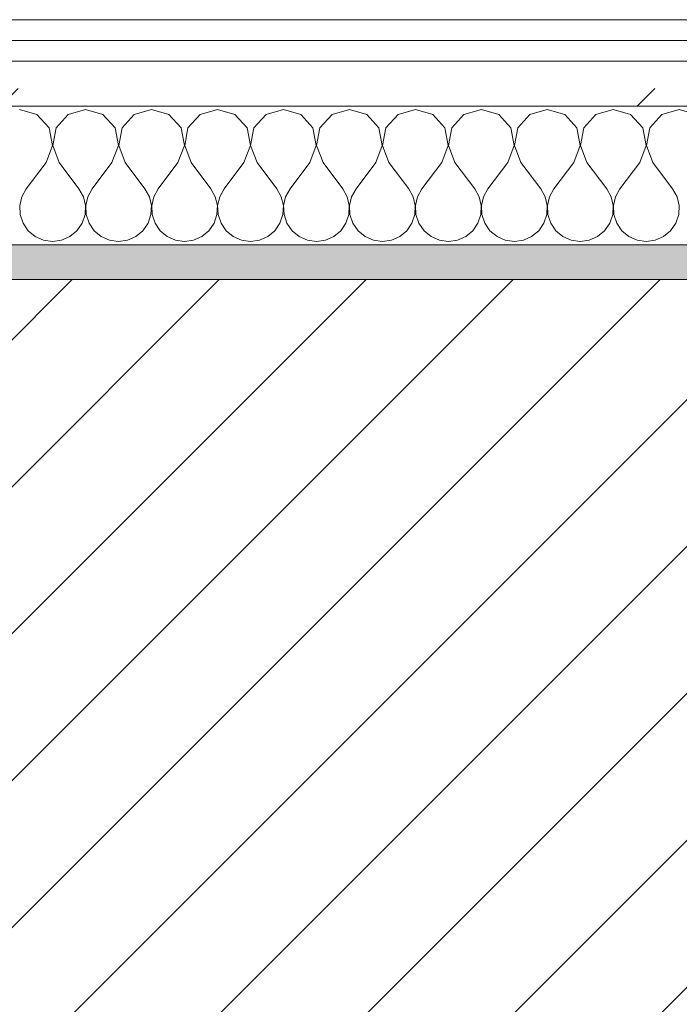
# Model space of a CAD drawing. Header units: millimetres. Extents: x -40968 to 11883, y -17757 to 4746.
# Tile 94 of 227: x -15305 to -15114, y -1413 to -1129. Entities that reach past the tile are written whole.
import ezdxf

# ---------------------------------------------------------------- set-up
doc = ezdxf.new("R2010")
doc.units = ezdxf.units.MM
doc.header["$MEASUREMENT"] = 0
doc.linetypes.add('Wipeout_Contour', pattern=[1000, 0, -1000])
doc.layers.add('12_FAÇ_Façana', color=7, linetype='Continuous')
doc.layers.add('Nuevo_08_E_Envans secs', color=7, linetype='Continuous')
for name, color, linetype, lineweight, true_color in [('12_FAÇ_Façana_Pluma_Nº__176', 7, 'Continuous', 15, 0x93a0c6), ('Nuevo_08_E_Envans secs_Pluma_Nº__102', 7, 'Continuous', 5, 0xcccccc), ('Nuevo_08_E_Envans secs_Pluma_Nº__171', 171, 'Continuous', 13, 0xaaaaff), ('Nuevo_08_E_Envans secs_Pluma_Nº__177', 7, 'Continuous', 15, 0xf7e046)]:
    doc.layers.add(name, color=color, linetype=linetype, lineweight=lineweight, true_color=true_color)
for name, color, linetype, lineweight in [('12_FAÇ_Façana_Pluma_Nº__2', 8, 'Continuous', 5), ('12_FAÇ_Façana_Pluma_Nº__7', 7, 'Continuous', 5), ('Nuevo_08_E_Envans secs_Pluma_Nº__1', 7, 'Continuous', 5)]:
    doc.layers.add(name, color=color, linetype=linetype, lineweight=lineweight)
pattern_1 = [(45, (0, 0), (-183.8478, 183.8478), [195, -65]), (45, (7e-14, 183.85), (-183.8478, 183.8478), [195, -65])]

# ---------------------------------------------------------------- blocks, each defined once
blk = doc.blocks.new('Muro_12_1', base_point=(-16936.43, -1193.98))
at = {"layer": '12_FAÇ_Façana_Pluma_Nº__176', "linetype": 'Continuous', "lineweight": 0, "true_color": 0x495063}
blk.add_hatch(color=251, dxfattribs=at).paths.add_polyline_path([(-14135.93, -1193.98), (-16936.43, -1193.98), (-16936.43, -1203.98), (-14135.93, -1203.98)])
at = {"layer": '12_FAÇ_Façana_Pluma_Nº__2', "linetype": 'Continuous', "lineweight": 5}
h = blk.add_hatch(dxfattribs=at)
h.set_pattern_fill('Ceramic_0001', color=8, style=0, pattern_type=2)
h.set_pattern_definition([(45, (0, 0), (-21.213203, 21.213203), [])])
h.paths.add_polyline_path([(-16936.43, -1418.98), (-14135.93, -1418.98), (-14135.93, -1203.98), (-16936.43, -1203.98)])
at = {"layer": '12_FAÇ_Façana_Pluma_Nº__7', "color": 7, "linetype": 'Continuous', "lineweight": 5}
blk.add_line((-14135.93, -1203.98), (-16936.43, -1203.98), dxfattribs=at)
at = {"layer": '12_FAÇ_Façana_Pluma_Nº__7', "color": 7, "linetype": 'Continuous', "lineweight": 5, "flags": 128}
blk.add_lwpolyline([(-14135.93, -1193.98), (-16936.43, -1193.98)], dxfattribs=at)
blk = doc.blocks.new('*X233')
at = {"layer": 'Nuevo_08_E_Envans secs_Pluma_Nº__102', "color": 254, "linetype": 'Continuous', "lineweight": 5, "true_color": 0xcccccc}
for p, q in [((-15299.75, -1156.35), (-15304.76, -1154.93)), ((-15296.24, -1160.19), (-15299.75, -1156.35)), ((-15290.72, -1156.35), (-15294.23, -1160.19)), ((-15285.71, -1154.93), (-15290.72, -1156.35)), ((-15280.71, -1156.35), (-15285.71, -1154.93)), ((-15277.2, -1160.19), (-15280.71, -1156.35)), ((-15271.67, -1156.35), (-15275.19, -1160.19)), ((-15266.67, -1154.93), (-15271.67, -1156.35)), ((-15261.66, -1156.35), (-15266.67, -1154.93)), ((-15258.15, -1160.19), (-15261.66, -1156.35)), ((-15252.63, -1156.35), (-15256.14, -1160.19)), ((-15247.62, -1154.93), (-15252.63, -1156.35)), ((-15242.61, -1156.35), (-15247.62, -1154.93)), ((-15239.1, -1160.19), (-15242.61, -1156.35)), ((-15233.58, -1156.35), (-15237.09, -1160.19)), ((-15228.57, -1154.93), (-15233.58, -1156.35)), ((-15223.56, -1156.35), (-15228.57, -1154.93)), ((-15220.05, -1160.19), (-15223.56, -1156.35)), ((-15214.53, -1156.35), (-15218.04, -1160.19)), ((-15209.52, -1154.93), (-15214.53, -1156.35)), ((-15204.52, -1156.35), (-15209.52, -1154.93)), ((-15201.01, -1160.19), (-15204.52, -1156.35)), ((-15195.48, -1156.35), (-15198.99, -1160.19)), ((-15190.48, -1154.93), (-15195.48, -1156.35)), ((-15185.47, -1156.35), (-15190.48, -1154.93)), ((-15181.96, -1160.19), (-15185.47, -1156.35)), ((-15176.44, -1156.35), (-15179.95, -1160.19)), ((-15171.43, -1154.93), (-15176.44, -1156.35)), ((-15166.42, -1156.35), (-15171.43, -1154.93)), ((-15162.91, -1160.19), (-15166.42, -1156.35)), ((-15157.39, -1156.35), (-15160.9, -1160.19)), ((-15152.38, -1154.93), (-15157.39, -1156.35)), ((-15147.37, -1156.35), (-15152.38, -1154.93)), ((-15143.86, -1160.19), (-15147.37, -1156.35)), ((-15138.34, -1156.35), (-15141.85, -1160.19)), ((-15133.33, -1154.93), (-15138.34, -1156.35)), ((-15128.33, -1156.35), (-15133.33, -1154.93)), ((-15124.81, -1160.19), (-15128.33, -1156.35)), ((-15119.29, -1156.35), (-15122.8, -1160.19)), ((-15114.29, -1154.93), (-15119.29, -1156.35)), ((-15109.28, -1156.35), (-15114.29, -1154.93)), ((-15295.28, -1165.31), (-15296.24, -1160.19)), ((-15294.23, -1160.19), (-15295.2, -1165.31)), ((-15276.23, -1165.31), (-15277.2, -1160.19)), ((-15275.19, -1160.19), (-15276.15, -1165.31)), ((-15257.18, -1165.31), (-15258.15, -1160.19)), ((-15256.14, -1160.19), (-15257.1, -1165.31)), ((-15238.13, -1165.31), (-15239.1, -1160.19)), ((-15237.09, -1160.19), (-15238.06, -1165.31)), ((-15219.09, -1165.31), (-15220.05, -1160.19)), ((-15218.04, -1160.19), (-15219.01, -1165.31)), ((-15200.04, -1165.31), (-15201.01, -1160.19)), ((-15198.99, -1160.19), (-15199.96, -1165.31)), ((-15180.99, -1165.31), (-15181.96, -1160.19)), ((-15179.95, -1160.19), (-15180.91, -1165.31)), ((-15161.94, -1165.31), (-15162.91, -1160.19)), ((-15160.9, -1160.19), (-15161.87, -1165.31)), ((-15142.9, -1165.31), (-15143.86, -1160.19)), ((-15141.85, -1160.19), (-15142.82, -1165.31)), ((-15123.85, -1165.31), (-15124.81, -1160.19)), ((-15122.8, -1160.19), (-15123.77, -1165.31)), ((-15297.14, -1170.17), (-15295.28, -1165.31)), ((-15295.2, -1165.31), (-15293.33, -1170.17)), ((-15278.1, -1170.17), (-15276.23, -1165.31)), ((-15276.15, -1165.31), (-15274.29, -1170.17)), ((-15259.05, -1170.17), (-15257.18, -1165.31)), ((-15257.1, -1165.31), (-15255.24, -1170.17)), ((-15240, -1170.17), (-15238.13, -1165.31)), ((-15238.06, -1165.31), (-15236.19, -1170.17)), ((-15220.95, -1170.17), (-15219.09, -1165.31)), ((-15219.01, -1165.31), (-15217.14, -1170.17)), ((-15201.9, -1170.17), (-15200.04, -1165.31)), ((-15199.96, -1165.31), (-15198.1, -1170.17)), ((-15182.86, -1170.17), (-15180.99, -1165.31)), ((-15180.91, -1165.31), (-15179.05, -1170.17)), ((-15163.81, -1170.17), (-15161.94, -1165.31)), ((-15161.87, -1165.31), (-15160, -1170.17)), ((-15144.76, -1170.17), (-15142.9, -1165.31)), ((-15142.82, -1165.31), (-15140.95, -1170.17)), ((-15125.71, -1170.17), (-15123.85, -1165.31)), ((-15123.77, -1165.31), (-15121.9, -1170.17)), ((-15297.14, -1170.17), (-15302.86, -1177.79)), ((-15293.33, -1170.17), (-15287.62, -1177.79)), ((-15278.1, -1170.17), (-15283.81, -1177.79)), ((-15274.29, -1170.17), (-15268.57, -1177.79)), ((-15259.05, -1170.17), (-15264.76, -1177.79)), ((-15255.24, -1170.17), (-15249.52, -1177.79)), ((-15240, -1170.17), (-15245.71, -1177.79)), ((-15236.19, -1170.17), (-15230.48, -1177.79)), ((-15220.95, -1170.17), (-15226.67, -1177.79)), ((-15217.14, -1170.17), (-15211.43, -1177.79)), ((-15201.9, -1170.17), (-15207.62, -1177.79)), ((-15198.1, -1170.17), (-15192.38, -1177.79)), ((-15182.86, -1170.17), (-15188.57, -1177.79)), ((-15179.05, -1170.17), (-15173.33, -1177.79)), ((-15163.81, -1170.17), (-15169.52, -1177.79)), ((-15160, -1170.17), (-15154.29, -1177.79)), ((-15144.76, -1170.17), (-15150.48, -1177.79)), ((-15140.95, -1170.17), (-15135.24, -1177.79)), ((-15125.71, -1170.17), (-15131.43, -1177.79)), ((-15121.9, -1170.17), (-15116.19, -1177.79)), ((-15302.86, -1177.79), (-15304.13, -1180.08)), ((-15286.35, -1180.08), (-15287.62, -1177.79)), ((-15283.81, -1177.79), (-15285.08, -1180.08)), ((-15267.3, -1180.08), (-15268.57, -1177.79)), ((-15264.76, -1177.79), (-15266.03, -1180.08)), ((-15248.25, -1180.08), (-15249.52, -1177.79)), ((-15245.71, -1177.79), (-15246.99, -1180.08)), ((-15229.2, -1180.08), (-15230.48, -1177.79)), ((-15226.67, -1177.79), (-15227.94, -1180.08)), ((-15210.16, -1180.08), (-15211.43, -1177.79)), ((-15207.62, -1177.79), (-15208.89, -1180.08)), ((-15191.11, -1180.08), (-15192.38, -1177.79)), ((-15188.57, -1177.79), (-15189.84, -1180.08)), ((-15172.06, -1180.08), (-15173.33, -1177.79)), ((-15169.52, -1177.79), (-15170.8, -1180.08)), ((-15153.01, -1180.08), (-15154.29, -1177.79)), ((-15150.48, -1177.79), (-15151.75, -1180.08)), ((-15133.97, -1180.08), (-15135.24, -1177.79)), ((-15131.43, -1177.79), (-15132.7, -1180.08)), ((-15114.92, -1180.08), (-15116.19, -1177.79)), ((-15304.13, -1180.08), (-15304.72, -1182.64)), ((-15304.72, -1182.64), (-15304.6, -1185.27)), ((-15285.75, -1182.64), (-15286.35, -1180.08)), ((-15285.88, -1185.27), (-15285.75, -1182.64)), ((-15285.08, -1180.08), (-15285.68, -1182.64)), ((-15285.68, -1182.64), (-15285.55, -1185.27)), ((-15266.71, -1182.64), (-15267.3, -1180.08)), ((-15266.83, -1185.27), (-15266.71, -1182.64)), ((-15266.03, -1180.08), (-15266.63, -1182.64)), ((-15266.63, -1182.64), (-15266.5, -1185.27)), ((-15247.66, -1182.64), (-15248.25, -1180.08)), ((-15247.78, -1185.27), (-15247.66, -1182.64)), ((-15246.99, -1180.08), (-15247.58, -1182.64)), ((-15247.58, -1182.64), (-15247.45, -1185.27)), ((-15228.61, -1182.64), (-15229.2, -1180.08)), ((-15228.74, -1185.27), (-15228.61, -1182.64)), ((-15227.94, -1180.08), (-15228.53, -1182.64)), ((-15228.53, -1182.64), (-15228.41, -1185.27)), ((-15209.56, -1182.64), (-15210.16, -1180.08)), ((-15209.69, -1185.27), (-15209.56, -1182.64)), ((-15208.89, -1180.08), (-15209.49, -1182.64)), ((-15209.49, -1182.64), (-15209.36, -1185.27)), ((-15190.51, -1182.64), (-15191.11, -1180.08)), ((-15190.64, -1185.27), (-15190.51, -1182.64)), ((-15189.84, -1180.08), (-15190.44, -1182.64)), ((-15190.44, -1182.64), (-15190.31, -1185.27)), ((-15171.47, -1182.64), (-15172.06, -1180.08)), ((-15171.59, -1185.27), (-15171.47, -1182.64)), ((-15170.8, -1180.08), (-15171.39, -1182.64)), ((-15171.39, -1182.64), (-15171.26, -1185.27)), ((-15152.42, -1182.64), (-15153.01, -1180.08)), ((-15152.55, -1185.27), (-15152.42, -1182.64)), ((-15151.75, -1180.08), (-15152.34, -1182.64)), ((-15152.34, -1182.64), (-15152.22, -1185.27)), ((-15133.37, -1182.64), (-15133.97, -1180.08)), ((-15133.5, -1185.27), (-15133.37, -1182.64)), ((-15132.7, -1180.08), (-15133.29, -1182.64)), ((-15133.29, -1182.64), (-15133.17, -1185.27)), ((-15114.32, -1182.64), (-15114.92, -1180.08)), ((-15114.45, -1185.27), (-15114.32, -1182.64)), ((-15304.6, -1185.27), (-15303.76, -1187.76)), ((-15286.72, -1187.76), (-15285.88, -1185.27)), ((-15285.55, -1185.27), (-15284.71, -1187.76)), ((-15267.67, -1187.76), (-15266.83, -1185.27)), ((-15266.5, -1185.27), (-15265.66, -1187.76)), ((-15248.62, -1187.76), (-15247.78, -1185.27)), ((-15247.45, -1185.27), (-15246.61, -1187.76)), ((-15229.58, -1187.76), (-15228.74, -1185.27)), ((-15228.41, -1185.27), (-15227.57, -1187.76)), ((-15210.53, -1187.76), (-15209.69, -1185.27)), ((-15209.36, -1185.27), (-15208.52, -1187.76)), ((-15191.48, -1187.76), (-15190.64, -1185.27)), ((-15190.31, -1185.27), (-15189.47, -1187.76)), ((-15172.43, -1187.76), (-15171.59, -1185.27)), ((-15171.26, -1185.27), (-15170.42, -1187.76)), ((-15153.39, -1187.76), (-15152.55, -1185.27)), ((-15152.22, -1185.27), (-15151.38, -1187.76)), ((-15134.34, -1187.76), (-15133.5, -1185.27)), ((-15133.17, -1185.27), (-15132.33, -1187.76)), ((-15115.29, -1187.76), (-15114.45, -1185.27)), ((-15303.76, -1187.76), (-15302.27, -1189.92)), ((-15288.21, -1189.92), (-15286.72, -1187.76)), ((-15284.71, -1187.76), (-15283.22, -1189.92)), ((-15269.16, -1189.92), (-15267.67, -1187.76)), ((-15265.66, -1187.76), (-15264.17, -1189.92)), ((-15250.11, -1189.92), (-15248.62, -1187.76)), ((-15246.61, -1187.76), (-15245.13, -1189.92)), ((-15231.06, -1189.92), (-15229.58, -1187.76)), ((-15227.57, -1187.76), (-15226.08, -1189.92)), ((-15212.02, -1189.92), (-15210.53, -1187.76)), ((-15208.52, -1187.76), (-15207.03, -1189.92)), ((-15192.97, -1189.92), (-15191.48, -1187.76)), ((-15189.47, -1187.76), (-15187.98, -1189.92)), ((-15173.92, -1189.92), (-15172.43, -1187.76)), ((-15170.42, -1187.76), (-15168.94, -1189.92)), ((-15154.87, -1189.92), (-15153.39, -1187.76)), ((-15151.38, -1187.76), (-15149.89, -1189.92)), ((-15135.83, -1189.92), (-15134.34, -1187.76)), ((-15132.33, -1187.76), (-15130.84, -1189.92)), ((-15116.78, -1189.92), (-15115.29, -1187.76)), ((-15302.27, -1189.92), (-15300.25, -1191.6)), ((-15290.23, -1191.6), (-15288.21, -1189.92)), ((-15283.22, -1189.92), (-15281.2, -1191.6)), ((-15271.18, -1191.6), (-15269.16, -1189.92)), ((-15264.17, -1189.92), (-15262.15, -1191.6)), ((-15252.14, -1191.6), (-15250.11, -1189.92)), ((-15245.13, -1189.92), (-15243.1, -1191.6)), ((-15233.09, -1191.6), (-15231.06, -1189.92)), ((-15226.08, -1189.92), (-15224.05, -1191.6)), ((-15214.04, -1191.6), (-15212.02, -1189.92)), ((-15207.03, -1189.92), (-15205.01, -1191.6)), ((-15194.99, -1191.6), (-15192.97, -1189.92)), ((-15187.98, -1189.92), (-15185.96, -1191.6)), ((-15175.95, -1191.6), (-15173.92, -1189.92)), ((-15168.94, -1189.92), (-15166.91, -1191.6)), ((-15156.9, -1191.6), (-15154.87, -1189.92)), ((-15149.89, -1189.92), (-15147.86, -1191.6)), ((-15137.85, -1191.6), (-15135.83, -1189.92)), ((-15130.84, -1189.92), (-15128.82, -1191.6)), ((-15118.8, -1191.6), (-15116.78, -1189.92)), ((-15300.25, -1191.6), (-15297.84, -1192.66)), ((-15297.84, -1192.66), (-15295.24, -1193.02)), ((-15295.24, -1193.02), (-15292.64, -1192.66)), ((-15292.64, -1192.66), (-15290.23, -1191.6)), ((-15281.2, -1191.6), (-15278.79, -1192.66)), ((-15278.79, -1192.66), (-15276.19, -1193.02)), ((-15276.19, -1193.02), (-15273.59, -1192.66)), ((-15273.59, -1192.66), (-15271.18, -1191.6)), ((-15262.15, -1191.6), (-15259.75, -1192.66)), ((-15259.75, -1192.66), (-15257.14, -1193.02)), ((-15257.14, -1193.02), (-15254.54, -1192.66)), ((-15254.54, -1192.66), (-15252.14, -1191.6)), ((-15243.1, -1191.6), (-15240.7, -1192.66)), ((-15240.7, -1192.66), (-15238.1, -1193.02)), ((-15238.1, -1193.02), (-15235.49, -1192.66)), ((-15235.49, -1192.66), (-15233.09, -1191.6)), ((-15224.05, -1191.6), (-15221.65, -1192.66)), ((-15221.65, -1192.66), (-15219.05, -1193.02)), ((-15219.05, -1193.02), (-15216.45, -1192.66)), ((-15216.45, -1192.66), (-15214.04, -1191.6)), ((-15205.01, -1191.6), (-15202.6, -1192.66)), ((-15202.6, -1192.66), (-15200, -1193.02)), ((-15200, -1193.02), (-15197.4, -1192.66)), ((-15197.4, -1192.66), (-15194.99, -1191.6)), ((-15185.96, -1191.6), (-15183.55, -1192.66)), ((-15183.55, -1192.66), (-15180.95, -1193.02)), ((-15180.95, -1193.02), (-15178.35, -1192.66)), ((-15178.35, -1192.66), (-15175.95, -1191.6)), ((-15166.91, -1191.6), (-15164.51, -1192.66)), ((-15164.51, -1192.66), (-15161.9, -1193.02)), ((-15161.9, -1193.02), (-15159.3, -1192.66)), ((-15159.3, -1192.66), (-15156.9, -1191.6)), ((-15147.86, -1191.6), (-15145.46, -1192.66)), ((-15145.46, -1192.66), (-15142.86, -1193.02)), ((-15142.86, -1193.02), (-15140.25, -1192.66)), ((-15140.25, -1192.66), (-15137.85, -1191.6)), ((-15128.82, -1191.6), (-15126.41, -1192.66)), ((-15126.41, -1192.66), (-15123.81, -1193.02)), ((-15123.81, -1193.02), (-15121.21, -1192.66)), ((-15121.21, -1192.66), (-15118.8, -1191.6))]:
    blk.add_line(p, q, dxfattribs=at)
blk = doc.blocks.new('Muro_92_1', base_point=(-14135.93, -1193.98))
at = {"layer": 'Nuevo_08_E_Envans secs_Pluma_Nº__1', "color": 7, "linetype": 'Continuous', "lineweight": 5, "flags": 128}
blk.add_lwpolyline([(-16936.43, -1193.98), (-14135.93, -1193.98)], dxfattribs=at)
at = {"color": 254, "linetype": 'Wipeout_Contour', "lineweight": 0, "ltscale": 62310.788122}
blk.add_wipeout([(-14135.93, -1128.98), (-16936.43, -1128.98), (-16936.43, -1134.98), (-14135.93, -1134.98)], dxfattribs=at).dxf.layer = 'Nuevo_08_E_Envans secs'
at = {"color": 254, "linetype": 'Wipeout_Contour', "lineweight": 0, "ltscale": 62315.364932}
blk.add_wipeout([(-14135.93, -1140.98), (-16936.43, -1140.98), (-16936.43, -1153.98), (-14135.93, -1153.98)], dxfattribs=at).dxf.layer = 'Nuevo_08_E_Envans secs'
at = {"layer": 'Nuevo_08_E_Envans secs_Pluma_Nº__171', "linetype": 'Continuous', "lineweight": 13, "true_color": 0xaaaaff}
h = blk.add_hatch(dxfattribs=at)
h.set_pattern_fill('Panellat_HPL_0001', color=161, style=0, pattern_type=2)
h.set_pattern_definition(pattern_1)
h.paths.add_polyline_path([(-14135.93, -1128.98), (-16936.43, -1128.98), (-16936.43, -1134.98), (-14135.93, -1134.98)])
at = {"layer": 'Nuevo_08_E_Envans secs_Pluma_Nº__177', "linetype": 'Continuous', "lineweight": 15, "true_color": 0xf7e046}
h = blk.add_hatch(dxfattribs=at)
h.set_pattern_fill('Panellat_HPL_0001', color=53, style=0, pattern_type=2)
h.set_pattern_definition(pattern_1)
h.paths.add_polyline_path([(-14135.93, -1140.98), (-16936.43, -1140.98), (-16936.43, -1153.98), (-14135.93, -1153.98)])
at = {"layer": 'Nuevo_08_E_Envans secs_Pluma_Nº__1', "color": 7, "linetype": 'Continuous', "lineweight": 5}
for p, q in [((-14135.93, -1134.98), (-16936.43, -1134.98)), ((-14135.93, -1140.98), (-16936.43, -1140.98)), ((-14135.93, -1153.98), (-16936.43, -1153.98))]:
    blk.add_line(p, q, dxfattribs=at)
at = {"layer": 'Nuevo_08_E_Envans secs_Pluma_Nº__1', "color": 7, "linetype": 'Continuous', "lineweight": 5, "flags": 128}
blk.add_lwpolyline([(-14135.93, -1128.98), (-16936.43, -1128.98)], dxfattribs=at)
at = {"layer": 'Nuevo_08_E_Envans secs', "color": 7, "lineweight": 20}
blk.add_blockref('*X233', (0, 0), dxfattribs=at)
blk = doc.blocks.new('*X489')
at = {"layer": 'Nuevo_08_E_Envans secs_Pluma_Nº__102', "color": 254, "linetype": 'Continuous', "lineweight": 5, "true_color": 0xcccccc}
for p, q in [((-15299.75, -1156.35), (-15304.76, -1154.93)), ((-15296.24, -1160.19), (-15299.75, -1156.35)), ((-15290.72, -1156.35), (-15294.23, -1160.19)), ((-15285.71, -1154.93), (-15290.72, -1156.35)), ((-15280.71, -1156.35), (-15285.71, -1154.93)), ((-15277.2, -1160.19), (-15280.71, -1156.35)), ((-15271.67, -1156.35), (-15275.19, -1160.19)), ((-15266.67, -1154.93), (-15271.67, -1156.35)), ((-15261.66, -1156.35), (-15266.67, -1154.93)), ((-15258.15, -1160.19), (-15261.66, -1156.35)), ((-15252.63, -1156.35), (-15256.14, -1160.19)), ((-15247.62, -1154.93), (-15252.63, -1156.35)), ((-15242.61, -1156.35), (-15247.62, -1154.93)), ((-15239.1, -1160.19), (-15242.61, -1156.35)), ((-15233.58, -1156.35), (-15237.09, -1160.19)), ((-15228.57, -1154.93), (-15233.58, -1156.35)), ((-15223.56, -1156.35), (-15228.57, -1154.93)), ((-15220.05, -1160.19), (-15223.56, -1156.35)), ((-15214.53, -1156.35), (-15218.04, -1160.19)), ((-15209.52, -1154.93), (-15214.53, -1156.35)), ((-15204.52, -1156.35), (-15209.52, -1154.93)), ((-15201.01, -1160.19), (-15204.52, -1156.35)), ((-15195.48, -1156.35), (-15198.99, -1160.19)), ((-15190.48, -1154.93), (-15195.48, -1156.35)), ((-15185.47, -1156.35), (-15190.48, -1154.93)), ((-15181.96, -1160.19), (-15185.47, -1156.35)), ((-15176.44, -1156.35), (-15179.95, -1160.19)), ((-15171.43, -1154.93), (-15176.44, -1156.35)), ((-15166.42, -1156.35), (-15171.43, -1154.93)), ((-15162.91, -1160.19), (-15166.42, -1156.35)), ((-15157.39, -1156.35), (-15160.9, -1160.19)), ((-15152.38, -1154.93), (-15157.39, -1156.35)), ((-15147.37, -1156.35), (-15152.38, -1154.93)), ((-15143.86, -1160.19), (-15147.37, -1156.35)), ((-15138.34, -1156.35), (-15141.85, -1160.19)), ((-15133.33, -1154.93), (-15138.34, -1156.35)), ((-15128.33, -1156.35), (-15133.33, -1154.93)), ((-15124.81, -1160.19), (-15128.33, -1156.35)), ((-15119.29, -1156.35), (-15122.8, -1160.19)), ((-15114.29, -1154.93), (-15119.29, -1156.35)), ((-15109.28, -1156.35), (-15114.29, -1154.93)), ((-15295.28, -1165.31), (-15296.24, -1160.19)), ((-15294.23, -1160.19), (-15295.2, -1165.31)), ((-15276.23, -1165.31), (-15277.2, -1160.19)), ((-15275.19, -1160.19), (-15276.15, -1165.31)), ((-15257.18, -1165.31), (-15258.15, -1160.19)), ((-15256.14, -1160.19), (-15257.1, -1165.31)), ((-15238.13, -1165.31), (-15239.1, -1160.19)), ((-15237.09, -1160.19), (-15238.06, -1165.31)), ((-15219.09, -1165.31), (-15220.05, -1160.19)), ((-15218.04, -1160.19), (-15219.01, -1165.31)), ((-15200.04, -1165.31), (-15201.01, -1160.19)), ((-15198.99, -1160.19), (-15199.96, -1165.31)), ((-15180.99, -1165.31), (-15181.96, -1160.19)), ((-15179.95, -1160.19), (-15180.91, -1165.31)), ((-15161.94, -1165.31), (-15162.91, -1160.19)), ((-15160.9, -1160.19), (-15161.87, -1165.31)), ((-15142.9, -1165.31), (-15143.86, -1160.19)), ((-15141.85, -1160.19), (-15142.82, -1165.31)), ((-15123.85, -1165.31), (-15124.81, -1160.19)), ((-15122.8, -1160.19), (-15123.77, -1165.31)), ((-15297.14, -1170.17), (-15295.28, -1165.31)), ((-15295.2, -1165.31), (-15293.33, -1170.17)), ((-15278.1, -1170.17), (-15276.23, -1165.31)), ((-15276.15, -1165.31), (-15274.29, -1170.17)), ((-15259.05, -1170.17), (-15257.18, -1165.31)), ((-15257.1, -1165.31), (-15255.24, -1170.17)), ((-15240, -1170.17), (-15238.13, -1165.31)), ((-15238.06, -1165.31), (-15236.19, -1170.17)), ((-15220.95, -1170.17), (-15219.09, -1165.31)), ((-15219.01, -1165.31), (-15217.14, -1170.17)), ((-15201.9, -1170.17), (-15200.04, -1165.31)), ((-15199.96, -1165.31), (-15198.1, -1170.17)), ((-15182.86, -1170.17), (-15180.99, -1165.31)), ((-15180.91, -1165.31), (-15179.05, -1170.17)), ((-15163.81, -1170.17), (-15161.94, -1165.31)), ((-15161.87, -1165.31), (-15160, -1170.17)), ((-15144.76, -1170.17), (-15142.9, -1165.31)), ((-15142.82, -1165.31), (-15140.95, -1170.17)), ((-15125.71, -1170.17), (-15123.85, -1165.31)), ((-15123.77, -1165.31), (-15121.9, -1170.17)), ((-15297.14, -1170.17), (-15302.86, -1177.79)), ((-15293.33, -1170.17), (-15287.62, -1177.79)), ((-15278.1, -1170.17), (-15283.81, -1177.79)), ((-15274.29, -1170.17), (-15268.57, -1177.79)), ((-15259.05, -1170.17), (-15264.76, -1177.79)), ((-15255.24, -1170.17), (-15249.52, -1177.79)), ((-15240, -1170.17), (-15245.71, -1177.79)), ((-15236.19, -1170.17), (-15230.48, -1177.79)), ((-15220.95, -1170.17), (-15226.67, -1177.79)), ((-15217.14, -1170.17), (-15211.43, -1177.79)), ((-15201.9, -1170.17), (-15207.62, -1177.79)), ((-15198.1, -1170.17), (-15192.38, -1177.79)), ((-15182.86, -1170.17), (-15188.57, -1177.79)), ((-15179.05, -1170.17), (-15173.33, -1177.79)), ((-15163.81, -1170.17), (-15169.52, -1177.79)), ((-15160, -1170.17), (-15154.29, -1177.79)), ((-15144.76, -1170.17), (-15150.48, -1177.79)), ((-15140.95, -1170.17), (-15135.24, -1177.79)), ((-15125.71, -1170.17), (-15131.43, -1177.79)), ((-15121.9, -1170.17), (-15116.19, -1177.79)), ((-15302.86, -1177.79), (-15304.13, -1180.08)), ((-15286.35, -1180.08), (-15287.62, -1177.79)), ((-15283.81, -1177.79), (-15285.08, -1180.08)), ((-15267.3, -1180.08), (-15268.57, -1177.79)), ((-15264.76, -1177.79), (-15266.03, -1180.08)), ((-15248.25, -1180.08), (-15249.52, -1177.79)), ((-15245.71, -1177.79), (-15246.99, -1180.08)), ((-15229.2, -1180.08), (-15230.48, -1177.79)), ((-15226.67, -1177.79), (-15227.94, -1180.08)), ((-15210.16, -1180.08), (-15211.43, -1177.79)), ((-15207.62, -1177.79), (-15208.89, -1180.08)), ((-15191.11, -1180.08), (-15192.38, -1177.79)), ((-15188.57, -1177.79), (-15189.84, -1180.08)), ((-15172.06, -1180.08), (-15173.33, -1177.79)), ((-15169.52, -1177.79), (-15170.8, -1180.08)), ((-15153.01, -1180.08), (-15154.29, -1177.79)), ((-15150.48, -1177.79), (-15151.75, -1180.08)), ((-15133.97, -1180.08), (-15135.24, -1177.79)), ((-15131.43, -1177.79), (-15132.7, -1180.08)), ((-15114.92, -1180.08), (-15116.19, -1177.79)), ((-15304.13, -1180.08), (-15304.72, -1182.64)), ((-15304.72, -1182.64), (-15304.6, -1185.27)), ((-15285.75, -1182.64), (-15286.35, -1180.08)), ((-15285.88, -1185.27), (-15285.75, -1182.64)), ((-15285.08, -1180.08), (-15285.68, -1182.64)), ((-15285.68, -1182.64), (-15285.55, -1185.27)), ((-15266.71, -1182.64), (-15267.3, -1180.08)), ((-15266.83, -1185.27), (-15266.71, -1182.64)), ((-15266.03, -1180.08), (-15266.63, -1182.64)), ((-15266.63, -1182.64), (-15266.5, -1185.27)), ((-15247.66, -1182.64), (-15248.25, -1180.08)), ((-15247.78, -1185.27), (-15247.66, -1182.64)), ((-15246.99, -1180.08), (-15247.58, -1182.64)), ((-15247.58, -1182.64), (-15247.45, -1185.27)), ((-15228.61, -1182.64), (-15229.2, -1180.08)), ((-15228.74, -1185.27), (-15228.61, -1182.64)), ((-15227.94, -1180.08), (-15228.53, -1182.64)), ((-15228.53, -1182.64), (-15228.41, -1185.27)), ((-15209.56, -1182.64), (-15210.16, -1180.08)), ((-15209.69, -1185.27), (-15209.56, -1182.64)), ((-15208.89, -1180.08), (-15209.49, -1182.64)), ((-15209.49, -1182.64), (-15209.36, -1185.27)), ((-15190.51, -1182.64), (-15191.11, -1180.08)), ((-15190.64, -1185.27), (-15190.51, -1182.64)), ((-15189.84, -1180.08), (-15190.44, -1182.64)), ((-15190.44, -1182.64), (-15190.31, -1185.27)), ((-15171.47, -1182.64), (-15172.06, -1180.08)), ((-15171.59, -1185.27), (-15171.47, -1182.64)), ((-15170.8, -1180.08), (-15171.39, -1182.64)), ((-15171.39, -1182.64), (-15171.26, -1185.27)), ((-15152.42, -1182.64), (-15153.01, -1180.08)), ((-15152.55, -1185.27), (-15152.42, -1182.64)), ((-15151.75, -1180.08), (-15152.34, -1182.64)), ((-15152.34, -1182.64), (-15152.22, -1185.27)), ((-15133.37, -1182.64), (-15133.97, -1180.08)), ((-15133.5, -1185.27), (-15133.37, -1182.64)), ((-15132.7, -1180.08), (-15133.29, -1182.64)), ((-15133.29, -1182.64), (-15133.17, -1185.27)), ((-15114.32, -1182.64), (-15114.92, -1180.08)), ((-15114.45, -1185.27), (-15114.32, -1182.64)), ((-15304.6, -1185.27), (-15303.76, -1187.76)), ((-15286.72, -1187.76), (-15285.88, -1185.27)), ((-15285.55, -1185.27), (-15284.71, -1187.76)), ((-15267.67, -1187.76), (-15266.83, -1185.27)), ((-15266.5, -1185.27), (-15265.66, -1187.76)), ((-15248.62, -1187.76), (-15247.78, -1185.27)), ((-15247.45, -1185.27), (-15246.61, -1187.76)), ((-15229.58, -1187.76), (-15228.74, -1185.27)), ((-15228.41, -1185.27), (-15227.57, -1187.76)), ((-15210.53, -1187.76), (-15209.69, -1185.27)), ((-15209.36, -1185.27), (-15208.52, -1187.76)), ((-15191.48, -1187.76), (-15190.64, -1185.27)), ((-15190.31, -1185.27), (-15189.47, -1187.76)), ((-15172.43, -1187.76), (-15171.59, -1185.27)), ((-15171.26, -1185.27), (-15170.42, -1187.76)), ((-15153.39, -1187.76), (-15152.55, -1185.27)), ((-15152.22, -1185.27), (-15151.38, -1187.76)), ((-15134.34, -1187.76), (-15133.5, -1185.27)), ((-15133.17, -1185.27), (-15132.33, -1187.76)), ((-15115.29, -1187.76), (-15114.45, -1185.27)), ((-15303.76, -1187.76), (-15302.27, -1189.92)), ((-15288.21, -1189.92), (-15286.72, -1187.76)), ((-15284.71, -1187.76), (-15283.22, -1189.92)), ((-15269.16, -1189.92), (-15267.67, -1187.76)), ((-15265.66, -1187.76), (-15264.17, -1189.92)), ((-15250.11, -1189.92), (-15248.62, -1187.76)), ((-15246.61, -1187.76), (-15245.13, -1189.92)), ((-15231.06, -1189.92), (-15229.58, -1187.76)), ((-15227.57, -1187.76), (-15226.08, -1189.92)), ((-15212.02, -1189.92), (-15210.53, -1187.76)), ((-15208.52, -1187.76), (-15207.03, -1189.92)), ((-15192.97, -1189.92), (-15191.48, -1187.76)), ((-15189.47, -1187.76), (-15187.98, -1189.92)), ((-15173.92, -1189.92), (-15172.43, -1187.76)), ((-15170.42, -1187.76), (-15168.94, -1189.92)), ((-15154.87, -1189.92), (-15153.39, -1187.76)), ((-15151.38, -1187.76), (-15149.89, -1189.92)), ((-15135.83, -1189.92), (-15134.34, -1187.76)), ((-15132.33, -1187.76), (-15130.84, -1189.92)), ((-15116.78, -1189.92), (-15115.29, -1187.76)), ((-15302.27, -1189.92), (-15300.25, -1191.6)), ((-15290.23, -1191.6), (-15288.21, -1189.92)), ((-15283.22, -1189.92), (-15281.2, -1191.6)), ((-15271.18, -1191.6), (-15269.16, -1189.92)), ((-15264.17, -1189.92), (-15262.15, -1191.6)), ((-15252.14, -1191.6), (-15250.11, -1189.92)), ((-15245.13, -1189.92), (-15243.1, -1191.6)), ((-15233.09, -1191.6), (-15231.06, -1189.92)), ((-15226.08, -1189.92), (-15224.05, -1191.6)), ((-15214.04, -1191.6), (-15212.02, -1189.92)), ((-15207.03, -1189.92), (-15205.01, -1191.6)), ((-15194.99, -1191.6), (-15192.97, -1189.92)), ((-15187.98, -1189.92), (-15185.96, -1191.6)), ((-15175.95, -1191.6), (-15173.92, -1189.92)), ((-15168.94, -1189.92), (-15166.91, -1191.6)), ((-15156.9, -1191.6), (-15154.87, -1189.92)), ((-15149.89, -1189.92), (-15147.86, -1191.6)), ((-15137.85, -1191.6), (-15135.83, -1189.92)), ((-15130.84, -1189.92), (-15128.82, -1191.6)), ((-15118.8, -1191.6), (-15116.78, -1189.92)), ((-15300.25, -1191.6), (-15297.84, -1192.66)), ((-15297.84, -1192.66), (-15295.24, -1193.02)), ((-15295.24, -1193.02), (-15292.64, -1192.66)), ((-15292.64, -1192.66), (-15290.23, -1191.6)), ((-15281.2, -1191.6), (-15278.79, -1192.66)), ((-15278.79, -1192.66), (-15276.19, -1193.02)), ((-15276.19, -1193.02), (-15273.59, -1192.66)), ((-15273.59, -1192.66), (-15271.18, -1191.6)), ((-15262.15, -1191.6), (-15259.75, -1192.66)), ((-15259.75, -1192.66), (-15257.14, -1193.02)), ((-15257.14, -1193.02), (-15254.54, -1192.66)), ((-15254.54, -1192.66), (-15252.14, -1191.6)), ((-15243.1, -1191.6), (-15240.7, -1192.66)), ((-15240.7, -1192.66), (-15238.1, -1193.02)), ((-15238.1, -1193.02), (-15235.49, -1192.66)), ((-15235.49, -1192.66), (-15233.09, -1191.6)), ((-15224.05, -1191.6), (-15221.65, -1192.66)), ((-15221.65, -1192.66), (-15219.05, -1193.02)), ((-15219.05, -1193.02), (-15216.45, -1192.66)), ((-15216.45, -1192.66), (-15214.04, -1191.6)), ((-15205.01, -1191.6), (-15202.6, -1192.66)), ((-15202.6, -1192.66), (-15200, -1193.02)), ((-15200, -1193.02), (-15197.4, -1192.66)), ((-15197.4, -1192.66), (-15194.99, -1191.6)), ((-15185.96, -1191.6), (-15183.55, -1192.66)), ((-15183.55, -1192.66), (-15180.95, -1193.02)), ((-15180.95, -1193.02), (-15178.35, -1192.66)), ((-15178.35, -1192.66), (-15175.95, -1191.6)), ((-15166.91, -1191.6), (-15164.51, -1192.66)), ((-15164.51, -1192.66), (-15161.9, -1193.02)), ((-15161.9, -1193.02), (-15159.3, -1192.66)), ((-15159.3, -1192.66), (-15156.9, -1191.6)), ((-15147.86, -1191.6), (-15145.46, -1192.66)), ((-15145.46, -1192.66), (-15142.86, -1193.02)), ((-15142.86, -1193.02), (-15140.25, -1192.66)), ((-15140.25, -1192.66), (-15137.85, -1191.6)), ((-15128.82, -1191.6), (-15126.41, -1192.66)), ((-15126.41, -1192.66), (-15123.81, -1193.02)), ((-15123.81, -1193.02), (-15121.21, -1192.66)), ((-15121.21, -1192.66), (-15118.8, -1191.6))]:
    blk.add_line(p, q, dxfattribs=at)
blk = doc.blocks.new('Muro_152_1', base_point=(-16136.43, -1128.98))
at = {"layer": 'Nuevo_08_E_Envans secs_Pluma_Nº__1', "color": 7, "linetype": 'Continuous', "lineweight": 5, "flags": 128}
blk.add_lwpolyline([(-16136.43, -1193.98), (-14135.93, -1193.98)], dxfattribs=at)
at = {"color": 254, "linetype": 'Wipeout_Contour', "lineweight": 0, "ltscale": 60714.529183}
blk.add_wipeout([(-14135.93, -1128.98), (-16136.43, -1128.98), (-16136.43, -1134.98), (-14135.93, -1134.98)], dxfattribs=at).dxf.layer = 'Nuevo_08_E_Envans secs'
at = {"color": 254, "linetype": 'Wipeout_Contour', "lineweight": 0, "ltscale": 60719.208822}
blk.add_wipeout([(-14135.93, -1140.98), (-16136.43, -1140.98), (-16136.43, -1153.98), (-14135.93, -1153.98)], dxfattribs=at).dxf.layer = 'Nuevo_08_E_Envans secs'
at = {"layer": 'Nuevo_08_E_Envans secs_Pluma_Nº__171', "linetype": 'Continuous', "lineweight": 13, "true_color": 0xaaaaff}
h = blk.add_hatch(dxfattribs=at)
h.set_pattern_fill('Panellat_HPL_0001', color=161, style=0, pattern_type=2)
h.set_pattern_definition(pattern_1)
h.paths.add_polyline_path([(-14135.93, -1128.98), (-16136.43, -1128.98), (-16136.43, -1134.98), (-14135.93, -1134.98)])
at = {"layer": 'Nuevo_08_E_Envans secs_Pluma_Nº__177', "linetype": 'Continuous', "lineweight": 15, "true_color": 0xf7e046}
h = blk.add_hatch(dxfattribs=at)
h.set_pattern_fill('Panellat_HPL_0001', color=53, style=0, pattern_type=2)
h.set_pattern_definition(pattern_1)
h.paths.add_polyline_path([(-14135.93, -1140.98), (-16136.43, -1140.98), (-16136.43, -1153.98), (-14135.93, -1153.98)])
at = {"layer": 'Nuevo_08_E_Envans secs_Pluma_Nº__1', "color": 7, "linetype": 'Continuous', "lineweight": 5}
for p, q in [((-14135.93, -1134.98), (-16136.43, -1134.98)), ((-14135.93, -1140.98), (-16136.43, -1140.98)), ((-14135.93, -1153.98), (-16136.43, -1153.98))]:
    blk.add_line(p, q, dxfattribs=at)
at = {"layer": 'Nuevo_08_E_Envans secs_Pluma_Nº__1', "color": 7, "linetype": 'Continuous', "lineweight": 5, "flags": 128}
blk.add_lwpolyline([(-14135.93, -1128.98), (-16136.43, -1128.98)], dxfattribs=at)
at = {"layer": 'Nuevo_08_E_Envans secs', "color": 7, "lineweight": 20}
blk.add_blockref('*X489', (0, 0), dxfattribs=at)

msp = doc.modelspace()

# ---------------------------------------------------------------- block references
at = {"layer": '12_FAÇ_Façana', "color": 7, "lineweight": 20}
msp.add_blockref('Muro_12_1', (-16936.431, -1193.976), dxfattribs=at)

# ---------------------------------------------------------------- next in the draw order: block references
at = {"layer": 'Nuevo_08_E_Envans secs', "color": 7, "lineweight": 20}
msp.add_blockref('Muro_92_1', (-14135.931, -1193.976), dxfattribs=at)

# ---------------------------------------------------------------- next in the draw order: block references
msp.add_blockref('Muro_152_1', (-16136.431, -1128.976), dxfattribs=at)

doc.saveas('drawing.dxf')
